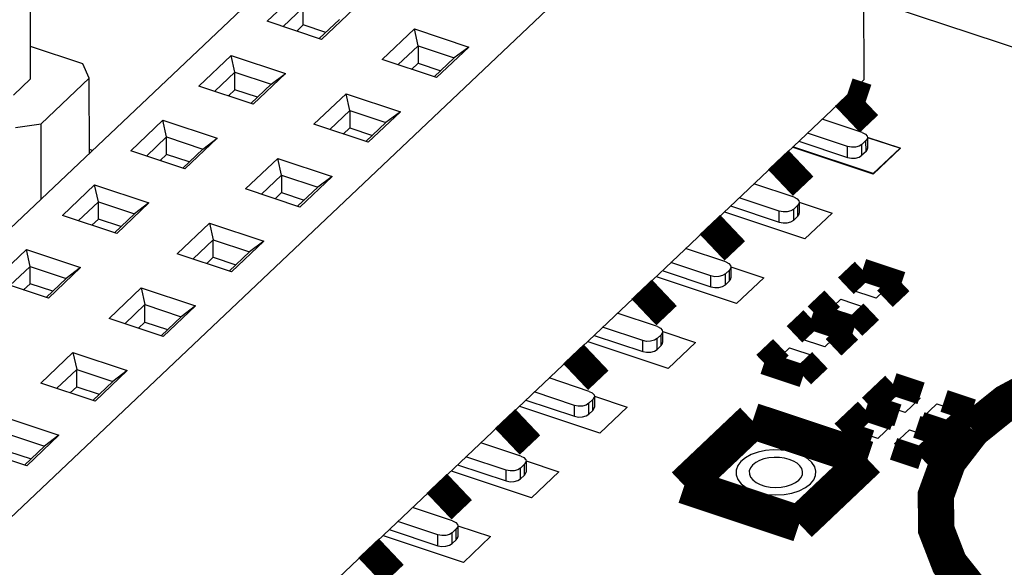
# Model space of a CAD drawing. Extents: x 0 to 1189, y 0 to 841.
# Tile 107 of 256: x 564.41 to 570.95, y 334.37 to 338.01. Entities that reach past the tile are written whole.
import ezdxf

# ---------------------------------------------------------------- set-up
doc = ezdxf.new("R2010")
doc.units = 0
doc.header["$LTSCALE"] = 65.395
doc.layers.get('0').update_dxf_attribs({"linetype": 'CONTINUOUS'})
doc.layers.add('LAYER_CURVE', color=7, linetype='CONTINUOUS')

msp = doc.modelspace()

# ---------------------------------------------------------------- linework, layer by layer
at = {"color": 7, "linetype": 'Continuous'}
for p, q in [((568.5121, 340.5721), (561.6103, 334.0308)), ((570.0165, 340.0715), (563.1147, 333.5303)), ((570.0219, 337.6115), (570.0165, 340.0715)), ((564.4776, 337.6149), (564.4743, 339.1199)), ((566.0518, 337.9976), (566.2664, 338.2009)), ((644.9059, 313.2395), (570.0207, 338.1541)), ((566.2909, 338.0891), (566.1573, 337.9625)), ((566.2912, 337.9734), (566.2909, 338.0891)), ((566.6274, 338.0808), (566.4129, 337.8775)), ((566.4129, 337.8775), (566.0518, 337.9976)), ((566.2912, 337.9734), (566.2479, 337.9323)), ((566.4413, 337.9234), (566.2912, 337.9734)), ((566.5316, 338.0091), (566.398, 337.8824)), ((566.816, 337.7433), (567.0306, 337.9467)), ((567.0306, 337.9467), (567.3917, 337.8265)), ((567.0552, 337.8349), (567.0306, 337.9467)), ((566.2548, 337.9301), (566.2547, 337.9388)), ((564.8249, 337.7143), (564.4771, 337.83)), ((566.9215, 337.7082), (567.0552, 337.8349)), ((567.0552, 337.8349), (567.2959, 337.7548)), ((567.0552, 337.8349), (567.0554, 337.7191)), ((567.3917, 337.8265), (567.1771, 337.6232)), ((567.3917, 337.8265), (567.2959, 337.7548)), ((565.5976, 337.5671), (565.8122, 337.7705)), ((565.8122, 337.7705), (566.1733, 337.6504)), ((565.8368, 337.6587), (565.8122, 337.7705)), ((567.2959, 337.7548), (567.1622, 337.6281)), ((564.8681, 337.619), (564.8249, 337.7143)), ((567.1771, 337.6232), (566.816, 337.7433)), ((567.0121, 337.6781), (567.0554, 337.7191)), ((567.0554, 337.7191), (567.2055, 337.6692)), ((564.5475, 337.3152), (564.8681, 337.619)), ((564.8692, 337.1195), (564.8681, 337.619)), ((565.8368, 337.6587), (565.7031, 337.5321)), ((565.8368, 337.6587), (566.0775, 337.5786)), ((565.837, 337.5429), (565.8368, 337.6587)), ((566.1733, 337.6504), (565.9587, 337.447)), ((566.0775, 337.5786), (566.1733, 337.6504)), ((563.12, 331.0703), (570.0219, 337.6115)), ((564.3632, 337.5064), (564.4776, 337.6149)), ((565.9587, 337.447), (565.5976, 337.5671)), ((566.0775, 337.5786), (565.9438, 337.452)), ((565.837, 337.5429), (565.7937, 337.5019)), ((565.8006, 337.4996), (565.8006, 337.5084)), ((565.9871, 337.493), (565.837, 337.5429)), ((566.3619, 337.3129), (566.5764, 337.5162)), ((566.5764, 337.5162), (566.9375, 337.3961)), ((566.601, 337.4044), (566.5764, 337.5162)), ((566.4674, 337.2778), (566.601, 337.4044)), ((566.601, 337.4044), (566.8417, 337.3244)), ((566.601, 337.4044), (566.6012, 337.2887)), ((566.9375, 337.3961), (566.7229, 337.1928)), ((566.9375, 337.3961), (566.8417, 337.3244)), ((564.3779, 337.2906), (564.5475, 337.3152)), ((564.5486, 336.8156), (564.5475, 337.3152)), ((565.1435, 337.1367), (565.358, 337.3401)), ((565.358, 337.3401), (565.7191, 337.2199)), ((565.3826, 337.2283), (565.358, 337.3401)), ((566.7229, 337.1928), (566.3619, 337.3129)), ((566.8417, 337.3244), (566.7081, 337.1977)), ((570.01, 337.2581), (569.7428, 337.347)), ((565.3826, 337.2283), (565.249, 337.1016)), ((565.3826, 337.2283), (565.6233, 337.1482)), ((565.3828, 337.1125), (565.3826, 337.2283)), ((566.558, 337.2476), (566.6012, 337.2887)), ((566.6012, 337.2887), (566.7513, 337.2387)), ((569.9117, 337.1649), (569.6445, 337.2538)), ((570.0443, 337.2244), (570.0444, 337.152)), ((570.0447, 337.2256), (570.263, 337.153)), ((565.7191, 337.2199), (565.5045, 337.0166)), ((565.6233, 337.1482), (565.7191, 337.2199)), ((569.588, 337.2003), (569.9118, 337.0925)), ((569.9118, 337.0925), (569.9117, 337.1649)), ((570.0344, 337.2042), (570.0076, 337.1788)), ((570.0078, 337.1064), (570.0076, 337.1788)), ((570.0346, 337.1318), (570.0344, 337.2042)), ((565.5045, 337.0166), (565.1435, 337.1367)), ((565.3828, 337.1125), (565.3396, 337.0715)), ((565.5329, 337.0626), (565.3828, 337.1125)), ((565.6233, 337.1482), (565.4897, 337.0215)), ((570.0813, 336.9808), (569.5493, 337.1578)), ((570.0346, 337.1318), (570.0078, 337.1064)), ((570.263, 337.153), (570.0813, 336.9808)), ((565.3464, 337.0692), (565.3464, 337.078)), ((565.9077, 336.8824), (566.1223, 337.0858)), ((566.1223, 337.0858), (566.4833, 336.9657)), ((566.1468, 336.974), (566.1223, 337.0858)), ((566.0132, 336.8474), (566.1468, 336.974)), ((566.1468, 336.974), (566.3875, 336.8939)), ((566.1468, 336.974), (566.1471, 336.8582)), ((566.4833, 336.9657), (566.2688, 336.7623)), ((566.4833, 336.9657), (566.3875, 336.8939)), ((564.6893, 336.7063), (564.9039, 336.9096)), ((564.9039, 336.9096), (565.2649, 336.7895)), ((564.9284, 336.7978), (564.9039, 336.9096)), ((569.5559, 336.8277), (569.2886, 336.9166)), ((566.2688, 336.7623), (565.9077, 336.8824)), ((566.1038, 336.8172), (566.1471, 336.8582)), ((566.1471, 336.8582), (566.2972, 336.8083)), ((566.3875, 336.8939), (566.2539, 336.7673)), ((564.9284, 336.7978), (564.7948, 336.6712)), ((564.9284, 336.7978), (565.1691, 336.7178)), ((564.9287, 336.6821), (564.9284, 336.7978)), ((565.2649, 336.7895), (565.0504, 336.5862)), ((565.2649, 336.7895), (565.1691, 336.7178)), ((569.1338, 336.7699), (569.4577, 336.6621)), ((569.4575, 336.7345), (569.1903, 336.8234)), ((569.5803, 336.7738), (569.5535, 336.7483)), ((569.5804, 336.7014), (569.5803, 336.7738)), ((569.5901, 336.7939), (569.5903, 336.7216)), ((569.5905, 336.7952), (569.8088, 336.7225)), ((565.0504, 336.5862), (564.6893, 336.7063)), ((565.0355, 336.5911), (565.1691, 336.7178)), ((569.6272, 336.5504), (569.0951, 336.7274)), ((569.4577, 336.6621), (569.4575, 336.7345)), ((569.5536, 336.676), (569.5535, 336.7483)), ((569.5804, 336.7014), (569.5536, 336.676)), ((569.8088, 336.7225), (569.6272, 336.5504)), ((564.9287, 336.6821), (564.8854, 336.641)), ((564.8923, 336.6388), (564.8922, 336.6475)), ((565.0788, 336.6321), (564.9287, 336.6821)), ((565.4536, 336.452), (565.6681, 336.6554)), ((565.6681, 336.6554), (566.0292, 336.5352)), ((565.6681, 336.6554), (565.6927, 336.5436)), ((565.559, 336.4169), (565.6927, 336.5436)), ((565.6927, 336.5436), (565.9334, 336.4635)), ((565.6929, 336.4278), (565.6927, 336.5436)), ((566.0292, 336.5352), (565.8146, 336.3319)), ((566.0292, 336.5352), (565.9334, 336.4635)), ((564.2352, 336.2758), (564.4497, 336.4792)), ((564.4497, 336.4792), (564.8108, 336.3591)), ((564.4743, 336.3674), (564.4497, 336.4792)), ((565.8146, 336.3319), (565.4536, 336.452)), ((565.9334, 336.4635), (565.7997, 336.3368)), ((569.1017, 336.3972), (568.8345, 336.4861)), ((565.6496, 336.3868), (565.6929, 336.4278)), ((565.6929, 336.4278), (565.843, 336.3779)), ((569.0034, 336.304), (568.7361, 336.3929)), ((564.4743, 336.3674), (564.3406, 336.2408)), ((564.4743, 336.3674), (564.715, 336.2873)), ((564.4745, 336.2516), (564.4743, 336.3674)), ((564.8108, 336.3591), (564.5962, 336.1557)), ((564.8108, 336.3591), (564.715, 336.2873)), ((568.6797, 336.3394), (569.0035, 336.2317)), ((569.1261, 336.3433), (569.0993, 336.3179)), ((569.0995, 336.2455), (569.0993, 336.3179)), ((569.1263, 336.271), (569.1261, 336.3433)), ((569.1359, 336.3635), (569.1361, 336.2911)), ((569.1363, 336.3647), (569.3547, 336.2921)), ((564.5962, 336.1557), (564.2352, 336.2758)), ((564.4745, 336.2516), (564.4312, 336.2106)), ((564.6246, 336.2017), (564.4745, 336.2516)), ((564.5813, 336.1607), (564.715, 336.2873)), ((569.173, 336.1199), (568.6409, 336.297)), ((569.0035, 336.2317), (569.0034, 336.304)), ((569.1263, 336.271), (569.0995, 336.2455)), ((569.3547, 336.2921), (569.173, 336.1199)), ((569.9341, 336.2116), (570.0304, 336.303)), ((570.0304, 336.303), (570.1986, 336.247)), ((570.1986, 336.247), (570.1022, 336.1557)), ((564.4381, 336.2083), (564.4381, 336.2171)), ((564.9994, 336.0216), (565.214, 336.2249)), ((565.214, 336.2249), (565.575, 336.1048)), ((565.214, 336.2249), (565.2385, 336.1131)), ((570.1022, 336.1557), (569.9341, 336.2116)), ((565.1049, 335.9865), (565.2385, 336.1131)), ((565.2385, 336.1131), (565.4792, 336.0331)), ((565.2387, 335.9974), (565.2385, 336.1131)), ((569.7716, 336.0576), (569.8679, 336.149)), ((569.8679, 336.149), (570.0361, 336.093)), ((565.575, 336.1048), (565.3604, 335.9015)), ((565.575, 336.1048), (565.4792, 336.0331)), ((568.6475, 335.9668), (568.3803, 336.0557)), ((569.9397, 336.0017), (569.7716, 336.0576)), ((570.0361, 336.093), (569.9397, 336.0017)), ((565.3604, 335.9015), (564.9994, 336.0216)), ((565.1955, 335.9564), (565.2387, 335.9974)), ((565.2387, 335.9974), (565.3889, 335.9474)), ((565.4792, 336.0331), (565.3456, 335.9064)), ((569.5926, 335.8887), (569.689, 335.9801)), ((569.689, 335.9801), (569.8571, 335.9241)), ((568.5492, 335.8736), (568.282, 335.9625)), ((568.6818, 335.9331), (568.6819, 335.8607)), ((568.6822, 335.9343), (568.9005, 335.8617)), ((569.8571, 335.9241), (569.7608, 335.8328)), ((568.7188, 335.6895), (568.1868, 335.8665)), ((568.2255, 335.909), (568.5494, 335.8012)), ((568.5494, 335.8012), (568.5492, 335.8736)), ((568.672, 335.9129), (568.6451, 335.8875)), ((568.6453, 335.8151), (568.6451, 335.8875)), ((568.6721, 335.8405), (568.672, 335.9129)), ((568.9005, 335.8617), (568.7188, 335.6895)), ((569.7608, 335.8328), (569.5926, 335.8887)), ((564.5452, 335.5912), (564.7598, 335.7945)), ((564.7598, 335.7945), (565.1208, 335.6744)), ((564.7598, 335.7945), (564.7843, 335.6827)), ((568.6721, 335.8405), (568.6453, 335.8151)), ((569.4301, 335.7347), (569.5265, 335.826)), ((569.5265, 335.826), (569.6946, 335.7701)), ((569.5983, 335.6788), (569.4301, 335.7347)), ((569.6946, 335.7701), (569.5983, 335.6788)), ((564.6507, 335.5561), (564.7843, 335.6827)), ((564.7843, 335.6827), (565.025, 335.6026)), ((564.7846, 335.5669), (564.7843, 335.6827)), ((565.1208, 335.6744), (564.9063, 335.471)), ((565.1208, 335.6744), (565.025, 335.6026)), ((564.9063, 335.471), (564.5452, 335.5912)), ((565.025, 335.6026), (564.8914, 335.476)), ((568.1934, 335.5364), (567.9261, 335.6253)), ((564.7413, 335.5259), (564.7846, 335.5669)), ((564.7846, 335.5669), (564.9347, 335.517)), ((568.095, 335.4432), (567.8278, 335.5321)), ((570.1325, 335.4497), (570.2324, 335.5444)), ((570.2324, 335.5444), (570.3946, 335.4905)), ((567.7713, 335.4786), (568.0952, 335.3708)), ((568.2178, 335.4825), (568.191, 335.457)), ((568.1911, 335.3847), (568.191, 335.457)), ((568.2179, 335.4101), (568.2178, 335.4825)), ((568.2276, 335.5026), (568.2278, 335.4303)), ((568.228, 335.5039), (568.4463, 335.4312)), ((570.3946, 335.4905), (570.2947, 335.3958)), ((568.2647, 335.2591), (567.7326, 335.4361)), ((568.0952, 335.3708), (568.095, 335.4432)), ((568.2179, 335.4101), (568.1911, 335.3847)), ((568.4463, 335.4312), (568.2647, 335.2591)), ((570.2947, 335.3958), (570.1325, 335.4497)), ((570.406, 335.3588), (570.5059, 335.4534)), ((570.5059, 335.4534), (570.6681, 335.3995)), ((570.6681, 335.3995), (570.5681, 335.3048)), ((564.3056, 335.3641), (564.6667, 335.2439)), ((569.9509, 335.2776), (570.0508, 335.3723)), ((570.0508, 335.3723), (570.2129, 335.3183)), ((570.5681, 335.3048), (570.406, 335.3588)), ((570.113, 335.2236), (569.9509, 335.2776)), ((570.2129, 335.3183), (570.113, 335.2236)), ((570.2243, 335.1866), (570.3242, 335.2813)), ((570.3242, 335.2813), (570.4864, 335.2273)), ((564.3302, 335.2523), (564.5709, 335.1722)), ((564.6667, 335.2439), (564.4521, 335.0406)), ((564.6667, 335.2439), (564.5709, 335.1722)), ((567.7392, 335.1059), (567.472, 335.1948)), ((570.4864, 335.2273), (570.3865, 335.1326)), ((564.4521, 335.0406), (564.0911, 335.1607)), ((564.3304, 335.1365), (564.4805, 335.0866)), ((564.5709, 335.1722), (564.4372, 335.0455)), ((570.3865, 335.1326), (570.2243, 335.1866)), ((567.6409, 335.0127), (567.3736, 335.1016)), ((567.7734, 335.0722), (567.7736, 334.9998)), ((567.7738, 335.0734), (567.9922, 335.0008)), ((567.8105, 334.8286), (567.2784, 335.0057)), ((567.3172, 335.0481), (567.641, 334.9404)), ((567.641, 334.9404), (567.6409, 335.0127)), ((567.7636, 335.052), (567.7368, 335.0266)), ((567.737, 334.9542), (567.7368, 335.0266)), ((567.7638, 334.9797), (567.7636, 335.052)), ((567.9922, 335.0008), (567.8105, 334.8286)), ((567.7638, 334.9797), (567.737, 334.9542)), ((567.285, 334.6755), (567.0178, 334.7644)), ((567.1867, 334.5823), (566.9195, 334.6712)), ((566.863, 334.6177), (567.1869, 334.5099)), ((567.3095, 334.6216), (567.2826, 334.5962)), ((567.3096, 334.5492), (567.3095, 334.6216)), ((567.3193, 334.6418), (567.3194, 334.5694)), ((567.3197, 334.643), (567.538, 334.5704)), ((567.3563, 334.3982), (566.8243, 334.5752)), ((567.1869, 334.5099), (567.1867, 334.5823)), ((567.2828, 334.5238), (567.2826, 334.5962)), ((567.3096, 334.5492), (567.2828, 334.5238)), ((567.538, 334.5704), (567.3563, 334.3982))]:
    msp.add_line(p, q, dxfattribs=at)
at = {"color": 4, "linetype": 'Continuous'}
for p, q in [((570.261, 337.1538), (570.0447, 337.2258)), ((570.0822, 336.9843), (569.5478, 337.1622)), ((570.261, 337.1538), (570.0822, 336.9843))]:
    msp.add_line(p, q, dxfattribs=at)
at = {"color": 7, "linetype": 'Continuous'}
for points, const_width in [([(569.9074, 337.503), (570.0322, 337.4614)], 0.2416), ([(570.0322, 337.4614), (569.9104, 337.346)], 0.2416), ([(569.6014, 337.0532), (569.4652, 336.9241)], 0.2416), ([(569.1473, 336.6228), (569.011, 336.4937)], 0.2416), ([(570.0118, 336.344), (569.9006, 336.2386)], 0.151), ([(570.2717, 336.2576), (570.0118, 336.344)], 0.151), ([(568.6931, 336.1924), (568.5568, 336.0632)], 0.2416), ([(570.1604, 336.1521), (570.2717, 336.2576)], 0.151), ([(569.8097, 336.1525), (569.6985, 336.047)], 0.151), ([(569.6985, 336.047), (569.9583, 335.9606)], 0.151), ([(569.9583, 335.9606), (570.0696, 336.0661)], 0.151), ([(569.6704, 336.0211), (569.5591, 335.9157)], 0.151), ([(569.9302, 335.9347), (569.6704, 336.0211)], 0.151), ([(569.819, 335.8292), (569.9302, 335.9347)], 0.151), ([(574.159, 334.1765), (574.3224, 334.3728), (574.4161, 334.5869), (574.4326, 334.8071), (574.3732, 335.021), (574.238, 335.2276), (574.0328, 335.4151), (573.7708, 335.5734), (573.453, 335.7019), (573.0962, 335.7925), (572.7212, 335.8411), (572.3295, 335.8475), (571.943, 335.8102), (571.5833, 335.7325), (571.2515, 335.6147), (570.9676, 335.4623), (570.7435, 335.2823)], 0.2416), ([(568.2389, 335.7619), (568.1027, 335.6328)], 0.2416), ([(569.4683, 335.8296), (569.357, 335.7241)], 0.151), ([(569.357, 335.7241), (569.6169, 335.6377)], 0.151), ([(569.6169, 335.6377), (569.7281, 335.7431)], 0.151), ([(570.2138, 335.5855), (570.0594, 335.4392)], 0.151), ([(570.4011, 335.5232), (570.2138, 335.5855)], 0.151), ([(570.7412, 335.4101), (570.5539, 335.4724)], 0.151), ([(569.2804, 335.3398), (568.8262, 334.9094)], 0.2416), ([(570.0446, 335.0856), (569.2804, 335.3398)], 0.2416), ([(570.0322, 335.4133), (569.8778, 335.267)], 0.151), ([(570.2194, 335.351), (570.0322, 335.4133)], 0.151), ([(570.0594, 335.4392), (570.2467, 335.3769)], 0.151), ([(570.5867, 335.2637), (570.7412, 335.4101)], 0.151), ([(567.7848, 335.3315), (567.6485, 335.2024)], 0.2416), ([(570.3995, 335.326), (570.5867, 335.2637)], 0.151), ([(570.7435, 335.2823), (570.582, 335.0729), (570.4993, 334.8455), (570.5016, 334.6174), (570.589, 334.3909), (570.7548, 334.183), (570.9974, 333.9957), (571.2985, 333.8434), (571.6551, 333.7273), (572.0403, 333.6564), (572.4502, 333.6313), (572.8607, 333.6547), (573.2475, 333.7239), (573.6067, 333.8384), (573.9113, 333.9895), (574.159, 334.1765)], 0.2416), ([(569.8778, 335.267), (570.065, 335.2047)], 0.151), ([(570.5595, 335.2379), (570.3723, 335.3002)], 0.151), ([(570.4051, 335.0915), (570.5595, 335.2379)], 0.151), ([(569.5905, 334.6551), (570.0446, 335.0856)], 0.2416), ([(570.2178, 335.1538), (570.4051, 335.0915)], 0.151), ([(567.3306, 334.9011), (567.1944, 334.7719)], 0.2416), ([(568.8262, 334.9094), (569.5905, 334.6551)], 0.2416), ([(566.8764, 334.4706), (566.7402, 334.3415)], 0.2416)]:
    msp.add_lwpolyline(points, dxfattribs=dict(at, const_width=const_width))
for points in [[(570.01, 337.2581), (570.0305, 337.2478), (570.0421, 337.234), (570.0443, 337.2243)], [(570.0443, 337.2243), (570.0436, 337.2188), (570.0344, 337.2042)], [(570.0076, 337.1788), (569.9892, 337.1672), (569.9647, 337.1607), (569.9377, 337.1598), (569.9117, 337.1649)], [(569.9118, 337.0925), (569.9378, 337.0874), (569.9649, 337.0883), (569.9893, 337.0949), (570.0078, 337.1064)], [(570.0346, 337.1318), (570.0437, 337.1464), (570.0444, 337.152)], [(569.5559, 336.8277), (569.5763, 336.8173), (569.5879, 336.8036), (569.5901, 336.7939)], [(569.5901, 336.7939), (569.5894, 336.7884), (569.5803, 336.7738)], [(569.5535, 336.7483), (569.535, 336.7368), (569.5105, 336.7302), (569.4835, 336.7294), (569.4575, 336.7345)], [(569.5804, 336.7014), (569.5896, 336.716), (569.5902, 336.7216)], [(569.4577, 336.6621), (569.4837, 336.657), (569.5107, 336.6579), (569.5352, 336.6645), (569.5536, 336.676)], [(569.1017, 336.3972), (569.1221, 336.3869), (569.1338, 336.3731), (569.1359, 336.3635)], [(569.0993, 336.3179), (569.0808, 336.3064), (569.0564, 336.2998), (569.0293, 336.2989), (569.0034, 336.304)], [(569.1359, 336.3635), (569.1353, 336.3579), (569.1261, 336.3433)], [(569.0035, 336.2317), (569.0295, 336.2266), (569.0565, 336.2274), (569.081, 336.234), (569.0995, 336.2455)], [(569.1263, 336.271), (569.1354, 336.2856), (569.1361, 336.2911)], [(568.6475, 335.9668), (568.668, 335.9565), (568.6796, 335.9427), (568.6818, 335.933)], [(568.6818, 335.933), (568.6811, 335.9275), (568.672, 335.9129)], [(568.6451, 335.8875), (568.6267, 335.8759), (568.6022, 335.8694), (568.5752, 335.8685), (568.5492, 335.8736)], [(568.6721, 335.8405), (568.6812, 335.8552), (568.6819, 335.8607)], [(568.5494, 335.8012), (568.5753, 335.7961), (568.6024, 335.797), (568.6268, 335.8036), (568.6453, 335.8151)], [(568.1934, 335.5364), (568.2138, 335.526), (568.2254, 335.5123), (568.2276, 335.5026)], [(568.191, 335.457), (568.1725, 335.4455), (568.1481, 335.4389), (568.121, 335.4381), (568.095, 335.4432)], [(568.2276, 335.5026), (568.2269, 335.4971), (568.2178, 335.4825)], [(568.2179, 335.4101), (568.2271, 335.4247), (568.2278, 335.4303)], [(568.0952, 335.3708), (568.1212, 335.3657), (568.1482, 335.3666), (568.1727, 335.3732), (568.1911, 335.3847)], [(569.6647, 334.9212), (569.6868, 334.9477), (569.6994, 334.9767), (569.7017, 335.0065), (569.6936, 335.0354), (569.6754, 335.0633), (569.6476, 335.0886), (569.6122, 335.11), (569.5693, 335.1274), (569.521, 335.1397), (569.4703, 335.1462), (569.4174, 335.1471), (569.3651, 335.1421), (569.3165, 335.1316), (569.2717, 335.1156), (569.2333, 335.095), (569.203, 335.0707)], [(567.7392, 335.1059), (567.7596, 335.0956), (567.7713, 335.0819), (567.7734, 335.0722)], [(567.7734, 335.0722), (567.7728, 335.0666), (567.7636, 335.052)], [(569.203, 335.0707), (569.1812, 335.0424), (569.17, 335.0116), (569.1703, 334.9808), (569.1821, 334.9502), (569.2045, 334.9221), (569.2373, 334.8968), (569.278, 334.8762), (569.3262, 334.8605), (569.3783, 334.8509), (569.4337, 334.8475), (569.4892, 334.8507), (569.5415, 334.86), (569.59, 334.8755), (569.6312, 334.8959), (569.6647, 334.9212)], [(569.5883, 334.9466), (569.603, 334.9643), (569.6114, 334.9836), (569.6129, 335.0035), (569.6076, 335.0227), (569.5954, 335.0414), (569.5769, 335.0583), (569.5533, 335.0725), (569.5246, 335.0841), (569.4925, 335.0923), (569.4587, 335.0966), (569.4234, 335.0972), (569.3886, 335.0939), (569.3561, 335.0869), (569.3263, 335.0762), (569.3007, 335.0625), (569.2805, 335.0463)], [(567.7368, 335.0266), (567.7184, 335.0151), (567.6939, 335.0085), (567.6668, 335.0076), (567.6409, 335.0127)], [(567.7638, 334.9797), (567.7729, 334.9943), (567.7736, 334.9998)], [(569.2805, 335.0463), (569.2659, 335.0274), (569.2585, 335.0069), (569.2587, 334.9864), (569.2665, 334.966), (569.2815, 334.9472), (569.3034, 334.9303), (569.3305, 334.9166), (569.3626, 334.9062), (569.3973, 334.8998), (569.4343, 334.8975), (569.4713, 334.8996), (569.5061, 334.9059), (569.5385, 334.9162), (569.5659, 334.9298), (569.5883, 334.9466)], [(567.641, 334.9404), (567.667, 334.9353), (567.694, 334.9361), (567.7185, 334.9427), (567.737, 334.9542)], [(567.285, 334.6755), (567.3055, 334.6652), (567.3171, 334.6514), (567.3193, 334.6418)], [(567.3193, 334.6418), (567.3186, 334.6362), (567.3095, 334.6216)], [(567.2826, 334.5962), (567.2642, 334.5846), (567.2397, 334.5781), (567.2127, 334.5772), (567.1867, 334.5823)], [(567.3096, 334.5492), (567.3188, 334.5639), (567.3194, 334.5694)], [(567.1869, 334.5099), (567.2128, 334.5048), (567.2399, 334.5057), (567.2643, 334.5123), (567.2828, 334.5238)]]:
    msp.add_lwpolyline(points, dxfattribs=at)
at = {"layer": 'LAYER_CURVE', "color": 4, "linetype": 'Continuous'}
msp.add_line((564.8898, 337.139), (564.8691, 337.1459), dxfattribs=at)

doc.saveas('drawing.dxf')
